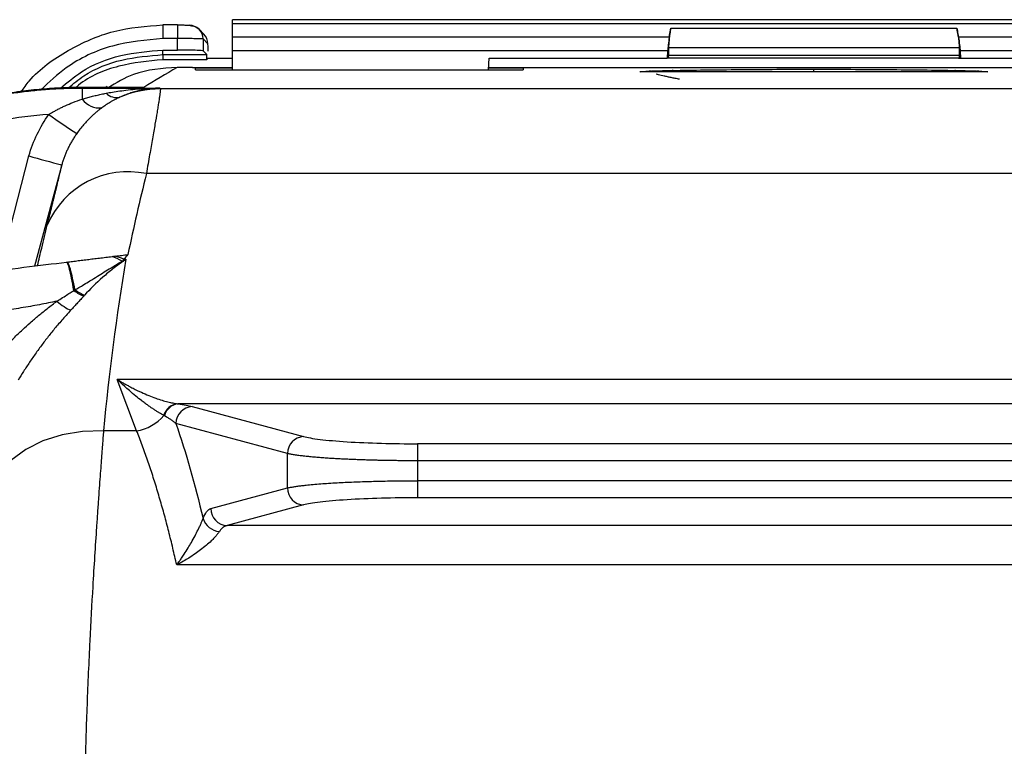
# Model space of a CAD drawing. Header units: millimetres. Extents: x 5 to 597, y 5 to 415.
# Tile 105 of 132: x 316.49 to 328.01, y 380.03 to 388.53. Entities that reach past the tile are written whole.
import ezdxf

# ---------------------------------------------------------------- set-up
doc = ezdxf.new("R2010")
doc.units = ezdxf.units.MM

msp = doc.modelspace()

# ---------------------------------------------------------------- linework, layer by layer
at = {"color": 7, "linetype": 'Continuous', "lineweight": 25}
for p, q in [((318.3354, 388.468), (318.1647, 388.468)), ((332.581, 388.5291), (318.981, 388.5291)), ((318.981, 388.4791), (318.981, 388.5291)), ((332.581, 388.4791), (318.981, 388.4791)), ((318.981, 388.3255), (318.981, 388.4791)), ((324.0897, 388.3255), (324.1064, 388.4301)), ((324.1064, 388.4301), (327.4555, 388.4301)), ((327.4722, 388.3255), (327.4555, 388.4301)), ((318.6442, 388.3607), (318.5884, 388.4164)), ((318.981, 388.1658), (318.981, 388.3255)), ((324.0897, 388.3255), (318.981, 388.3255)), ((332.581, 388.3255), (327.4722, 388.3255)), ((318.3354, 388.308), (318.1647, 388.308)), ((318.3354, 388.1737), (318.3354, 388.308)), ((318.6352, 388.3033), (318.6352, 388.1636)), ((318.6909, 388.2475), (318.6352, 388.3033)), ((324.081, 388.2036), (324.081, 388.1153)), ((324.081, 388.2036), (327.481, 388.2036)), ((327.481, 388.2036), (327.481, 388.1153)), ((318.1647, 388.1737), (318.3354, 388.1737)), ((318.1647, 388.1198), (318.1647, 388.1737)), ((318.1647, 388.1198), (318.6789, 388.1198)), ((318.1647, 388.1198), (318.1647, 388.0599)), ((318.6789, 388.1198), (318.6352, 388.1636)), ((324.0701, 388.1658), (318.981, 388.1658)), ((318.981, 387.9431), (318.981, 388.1658)), ((324.0701, 388.1658), (324.0647, 388.0778)), ((324.081, 388.1153), (327.481, 388.1153)), ((327.4918, 388.1658), (327.4972, 388.0778)), ((332.581, 388.1658), (327.4918, 388.1658)), ((318.681, 388.0599), (318.1647, 388.0599)), ((318.5093, 387.9709), (318.3309, 387.9709)), ((318.5112, 387.9709), (318.3309, 387.9709)), ((318.5112, 387.9709), (318.581, 387.9684)), ((318.581, 387.9684), (318.981, 387.9684)), ((318.681, 388.0778), (318.681, 388.0599)), ((318.681, 388.0778), (318.981, 388.0778)), ((321.9739, 387.9431), (321.981, 388.0778)), ((321.9752, 387.9684), (329.5867, 387.9684)), ((321.981, 388.0778), (324.0647, 388.0778)), ((324.0876, 388.0778), (324.0647, 388.0778)), ((327.4744, 388.0778), (324.0876, 388.0778)), ((327.4744, 388.0778), (327.4972, 388.0778)), ((327.4972, 388.0778), (329.581, 388.0778)), ((318.981, 387.9605), (318.5471, 387.9605)), ((318.5486, 387.9431), (318.5471, 387.9605)), ((318.5486, 387.9431), (322.381, 387.9431)), ((322.381, 387.9605), (321.9748, 387.9605)), ((322.381, 387.9605), (322.3794, 387.9431)), ((322.381, 387.9605), (322.381, 387.9431)), ((327.8172, 387.9207), (323.7447, 387.9207)), ((327.8149, 387.9205), (323.7471, 387.9205)), ((317.9409, 387.7371), (317.2352, 387.7368)), ((317.5117, 387.7458), (317.4968, 387.7369)), ((317.2353, 387.7367), (317.2219, 387.7293)), ((317.2219, 387.7293), (318.1307, 387.7293)), ((317.2219, 387.7293), (317.2219, 387.5988)), ((317.9404, 387.737), (317.2353, 387.7367)), ((333.3173, 387.7189), (318.1349, 387.7189)), ((333.29, 386.7271), (317.9716, 386.7271)), ((317.7063, 385.7267), (317.7326, 385.7267)), ((317.858, 383.718), (317.6309, 384.3188)), ((333.531, 384.3188), (317.6309, 384.3188)), ((332.8187, 384.0333), (318.3432, 384.0333)), ((318.5077, 384.0021), (319.812, 383.6509)), ((317.858, 383.718), (317.4703, 383.718)), ((319.6217, 383.4516), (318.3175, 383.8028)), ((321.1434, 383.5662), (321.1434, 383.367)), ((330.0185, 383.5662), (321.1434, 383.5662)), ((319.6217, 383.0489), (319.6217, 383.4516)), ((330.0185, 383.367), (321.1434, 383.367)), ((321.1434, 383.367), (321.1434, 383.1335)), ((330.0185, 383.1335), (321.1434, 383.1335)), ((321.1434, 383.1335), (321.1434, 382.9343)), ((318.7257, 382.8076), (319.6217, 383.0489)), ((330.0185, 382.9343), (321.1434, 382.9343)), ((319.812, 382.8497), (318.9159, 382.6084)), ((332.246, 382.6084), (318.9159, 382.6084)), ((333.9274, 382.1474), (318.3265, 382.1474))]:
    msp.add_line(p, q, dxfattribs=at)
at = {"color": 8, "linetype": 'Continuous', "lineweight": 25}
for p, q in [((318.1647, 388.468), (318.1647, 388.308)), ((318.3354, 388.468), (318.3354, 388.308)), ((318.3309, 387.9709), (318.3309, 387.9709)), ((325.781, 387.9207), (325.781, 387.9492)), ((317.2352, 387.7368), (317.2353, 387.7367)), ((316.2488, 385.5953), (316.5977, 386.9366)), ((316.9817, 386.8315), (316.6621, 385.646))]:
    msp.add_line(p, q, dxfattribs=at)
at = {"color": 7, "linetype": 'Continuous', "lineweight": 25, "flags": 128}
for points in [[(318.1307, 387.7293), (318.133, 387.7235), (318.1349, 387.7189)], [(317.4703, 383.718), (317.2237, 383.7112), (316.9849, 383.6713), (316.7613, 383.5996), (316.5599, 383.4982), (316.3871, 383.3704), (316.2483, 383.2202), (316.1479, 383.0523), (316.089, 382.872)]]:
    msp.add_lwpolyline(points, dxfattribs=at)
at = {"color": 7, "linetype": 'Continuous', "lineweight": 25}
for centre, radius, start, end in [((318.4755, 388.3035), 0.1597, 45.00113, 90.08017), ((318.5312, 388.2478), 0.1597, 359.92177, 44.99394), ((317.6247, 387.7877), 0.1705, 224.15055, 282.12969), ((318.1352, 386.5184), 1.2004, 90.01617, 113.29379), ((317.4251, 387.7476), 0.2519, 216.20721, 275.73332), ((321.4094, 393.7287), 7.7946, 234.0299, 236.93712), ((318.4203, 392.8414), 6.1797, 252.8469, 256.53799), ((317.7574, 385.7217), 1.028, 77.9709, 156.84704), ((318.356, 383.8487), 0.1871, 96.73793, 164.91631), ((318.3637, 383.8477), 0.1868, 96.29344, 165.82553), ((318.5188, 383.8011), 0.2013, 93.14568, 179.51013), ((317.7809, 384.2246), 0.5124, 278.64768, 320.32665), ((319.823, 383.4499), 0.2013, 93.14568, 179.51013), ((319.823, 383.0506), 0.2013, 180.48987, 266.85432), ((318.9269, 382.8093), 0.2013, 180.48987, 266.85432), ((318.8517, 382.7665), 0.2298, 199.26077, 263.31478)]:
    msp.add_arc(centre, radius, start, end, dxfattribs=at)
at = {"color": 8, "linetype": 'Continuous', "lineweight": 25}
for centre, radius, start, end in [((318.4755, 388.3035), 0.1597, 359.92177, 44.99096), ((323.8504, 387.8092), 0.1186, 70.00768, 88.972), ((324.1194, 387.8703), 0.0648, 51.10268, 86.56748), ((327.4425, 387.8703), 0.0648, 93.43252, 128.89732), ((327.7115, 387.8092), 0.1186, 91.028, 109.99232)]:
    msp.add_arc(centre, radius, start, end, dxfattribs=at)
at = {"color": 7, "linetype": 'Continuous', "lineweight": 25}
for points, knots in [([(316.5065, 387.6846), (316.5372, 387.7278), (316.6799, 387.9285), (317.0503, 388.1832), (317.5829, 388.4244), (317.9708, 388.4534), (318.1647, 388.4679)], [0, 0, 0, 0, 0.0836131, 0.3890259, 0.6945844, 1, 1, 1, 1]), ([(318.3354, 388.4679), (318.3516, 388.4679), (318.369, 388.4678), (318.4028, 388.4673), (318.4191, 388.467), (318.4462, 388.4661), (318.457, 388.4655), (318.4712, 388.4644), (318.4747, 388.4637), (318.4753, 388.4632)], [0, 0, 0, 0, 0.25, 0.25, 0.5, 0.5, 0.75, 0.75, 1, 1, 1, 1]), ([(318.5884, 388.4164), (318.5747, 388.4265), (318.5479, 388.446), (318.4858, 388.4587), (318.4145, 388.4649), (318.362, 388.4655), (318.3354, 388.4658)], [0, 0, 0, 0, 0.2622275, 0.510896, 0.7524441, 1, 1, 1, 1]), ([(324.1064, 388.4301), (324.1028, 388.4078), (324.0993, 388.3845), (324.093, 388.3387), (324.0902, 388.3163), (324.0856, 388.2753), (324.0838, 388.2568), (324.0815, 388.2256), (324.081, 388.213), (324.081, 388.2036)], [0, 0, 0, 0, 0.25, 0.25, 0.5, 0.5, 0.75, 0.75, 1, 1, 1, 1]), ([(327.4555, 388.4301), (327.4591, 388.4078), (327.4626, 388.3845), (327.4689, 388.3387), (327.4718, 388.3163), (327.4764, 388.2753), (327.4781, 388.2568), (327.4804, 388.2256), (327.481, 388.213), (327.481, 388.2036)], [0, 0, 0, 0, 0.25, 0.25, 0.5, 0.5, 0.75, 0.75, 1, 1, 1, 1]), ([(324.0897, 388.3255), (324.0849, 388.2958), (324.0805, 388.2644), (324.0736, 388.2082), (324.0712, 388.1837), (324.0701, 388.1658)], [0, 0, 0, 0, 0.5, 0.5, 1, 1, 1, 1]), ([(327.4722, 388.3255), (327.477, 388.2958), (327.4815, 388.2644), (327.4884, 388.2082), (327.4907, 388.1837), (327.4918, 388.1658)], [0, 0, 0, 0, 0.5, 0.5, 1, 1, 1, 1]), ([(318.6352, 388.3033), (318.6347, 388.3034), (318.6338, 388.3037), (318.6301, 388.304), (318.625, 388.3044), (318.6185, 388.3047), (318.611, 388.305), (318.6026, 388.3053), (318.5935, 388.3056), (318.5839, 388.3058), (318.574, 388.3061), (318.564, 388.3063), (318.554, 388.3065), (318.5359, 388.3068), (318.5077, 388.3071), (318.467, 388.3075), (318.424, 388.3078), (318.3799, 388.308), (318.3501, 388.308), (318.3354, 388.308)], [0, 0, 0, 0, 0.0527728, 0.1035299, 0.1522714, 0.198997, 0.2437068, 0.2864005, 0.327078, 0.3657394, 0.4023844, 0.4370131, 0.4696254, 0.5002211, 0.6043436, 0.7063825, 0.806338, 0.9042104, 1, 1, 1, 1]), ([(318.6953, 388.1614), (318.6949, 388.1847), (318.6943, 388.2071), (318.6928, 388.2383), (318.6918, 388.2467), (318.6909, 388.2475)], [0, 0, 0, 0, 0.5, 0.5, 1, 1, 1, 1]), ([(316.966, 387.7265), (317.0457, 387.7936), (317.2525, 387.9677), (317.6678, 388.1332), (317.9991, 388.1602), (318.1647, 388.1737)], [0, 0, 0, 0, 0.2383924, 0.6192407, 1, 1, 1, 1]), ([(318.6352, 388.1636), (318.634, 388.1648), (318.6265, 388.1661), (318.5959, 388.1686), (318.5728, 388.1698), (318.5147, 388.1717), (318.4799, 388.1725), (318.4075, 388.1735), (318.3701, 388.1737), (318.3354, 388.1737)], [0, 0, 0, 0, 0.25, 0.25, 0.5, 0.5, 0.75, 0.75, 1, 1, 1, 1]), ([(318.681, 388.0599), (318.681, 388.0738), (318.6808, 388.0899), (318.68, 388.1132), (318.6794, 388.1193), (318.6789, 388.1198)], [0, 0, 0, 0, 0.5, 0.5, 1, 1, 1, 1]), ([(318.3309, 387.9709), (318.1565, 387.9591), (317.866, 387.9394), (317.6189, 387.7893), (317.5203, 387.7294)], [0, 0, 0, 0, 0.6004846, 1, 1, 1, 1]), ([(323.8526, 387.9278), (323.8868, 387.9293), (323.929, 387.9305), (324.0207, 387.9329), (324.0709, 387.9339), (324.1233, 387.9349)], [0, 0, 0, 0, 0.5, 0.5, 1, 1, 1, 1]), ([(324.21, 387.8318), (324.1927, 387.8351), (324.1593, 387.8415), (324.1122, 387.8511), (324.0693, 387.8602), (324.0306, 387.8688), (323.996, 387.8769), (323.9653, 387.8843), (323.9466, 387.889), (323.9377, 387.8913)], [0, 0, 0, 0, 0.1791143, 0.3461497, 0.5010945, 0.6439441, 0.7747018, 0.8933796, 1, 1, 1, 1]), ([(324.1233, 387.9349), (324.3654, 387.9395), (324.635, 387.9431), (325.199, 387.948), (325.493, 387.9492), (325.781, 387.9492)], [0, 0, 0, 0, 0.5, 0.5, 1, 1, 1, 1]), ([(325.781, 387.9492), (326.069, 387.9492), (326.3629, 387.948), (326.927, 387.9431), (327.1966, 387.9395), (327.4386, 387.9349)], [0, 0, 0, 0, 0.5, 0.5, 1, 1, 1, 1]), ([(327.4386, 387.9349), (327.4912, 387.9339), (327.5409, 387.9329), (327.6325, 387.9305), (327.6748, 387.9293), (327.7094, 387.9278)], [0, 0, 0, 0, 0.5, 0.5, 1, 1, 1, 1]), ([(314.5356, 387.0449), (314.5679, 387.0623), (314.6322, 387.0968), (314.7292, 387.1459), (314.8256, 387.1926), (314.9215, 387.2367), (315.0167, 387.2784), (315.1113, 387.3178), (315.2051, 387.3548), (315.298, 387.3897), (315.3901, 387.4223), (315.4813, 387.4529), (315.5714, 387.4815), (315.6606, 387.5081), (315.7486, 387.5328), (315.8748, 387.566), (316.0393, 387.6047), (316.2423, 387.6445), (316.4433, 387.6763), (316.6419, 387.7005), (316.8379, 387.7173), (317.0309, 387.7275), (317.1586, 387.7287), (317.2219, 387.7293)], [0, 0, 0, 0, 0.0393589, 0.0781582, 0.116398, 0.1540782, 0.1911988, 0.2277599, 0.2637615, 0.2992035, 0.3340859, 0.3684089, 0.4021723, 0.4353762, 0.4680206, 0.5001054, 0.5751552, 0.6489927, 0.7216181, 0.7930314, 0.8632327, 0.9322222, 1, 1, 1, 1]), ([(317.2353, 387.7367), (317.199, 387.7364), (317.1252, 387.736), (317.0126, 387.7325), (316.8964, 387.7267), (316.7767, 387.7182), (316.6535, 387.7067), (316.527, 387.6921), (316.3971, 387.674), (316.2641, 387.6523), (316.128, 387.6267), (315.989, 387.5969), (315.8308, 387.5587), (315.6551, 387.5106), (315.464, 387.4508), (315.2751, 387.3843), (315.0887, 387.3111), (314.9051, 387.2312), (314.7242, 387.1453), (314.6063, 387.0827), (314.5474, 387.0513)], [0, 0, 0, 0, 0.0388635, 0.0790447, 0.1205436, 0.1633602, 0.2074945, 0.2529465, 0.2997163, 0.3478038, 0.397209, 0.4479319, 0.4999725, 0.5714034, 0.6428348, 0.7142668, 0.7856993, 0.8571323, 0.9285659, 1, 1, 1, 1]), ([(317.2219, 387.5988), (317.2395, 387.6042), (317.2752, 387.6151), (317.3297, 387.63), (317.3858, 387.6441), (317.4435, 387.6572), (317.4826, 387.665), (317.5024, 387.6689)], [0, 0, 0, 0, 0.1900955, 0.3851201, 0.5850978, 0.7900509, 1, 1, 1, 1]), ([(317.5024, 387.6689), (317.5265, 387.6734), (317.5789, 387.683), (317.6641, 387.696), (317.7624, 387.7084), (317.8736, 387.7189), (317.9978, 387.7269), (318.085, 387.7285), (318.1307, 387.7293)], [0, 0, 0, 0, 0.1155551, 0.2515487, 0.4079868, 0.5848733, 0.7822105, 1, 1, 1, 1]), ([(318.1307, 387.7293), (318.1194, 387.729), (318.0949, 387.7282), (318.0556, 387.7254), (317.9993, 387.7196), (317.9451, 387.7109), (317.8848, 387.6981), (317.8345, 387.6853), (317.775, 387.6668), (317.7179, 387.6461), (317.6791, 387.6291), (317.6605, 387.621)], [0, 0, 0, 0, 0.0718999, 0.1552549, 0.2502352, 0.4295711, 0.4996923, 0.6345376, 0.7499775, 0.8804593, 1, 1, 1, 1]), ([(318.1349, 387.7189), (318.1351, 387.7179), (318.1355, 387.7159), (318.1355, 387.7102), (318.1351, 387.7026), (318.1342, 387.6929), (318.133, 387.6811), (318.1313, 387.6671), (318.1291, 387.651), (318.1265, 387.6328), (318.1235, 387.6124), (318.1201, 387.5898), (318.1162, 387.5651), (318.1119, 387.5382), (318.1072, 387.5091), (318.102, 387.4779), (318.0915, 387.4152), (318.0732, 387.3088), (318.0491, 387.1703), (318.0274, 387.0466), (318.0102, 386.9484), (317.9917, 386.8424), (317.9783, 386.7658), (317.9716, 386.7271)], [0, 0, 0, 0, 0.0326776, 0.0654457, 0.098305, 0.1312564, 0.1643004, 0.1974379, 0.2306695, 0.2639958, 0.2974177, 0.3309357, 0.3645506, 0.398263, 0.4320737, 0.4659831, 0.4999921, 0.6232092, 0.7500803, 0.8104545, 0.8722312, 0.9354123, 1, 1, 1, 1]), ([(316.8311, 387.4203), (316.842, 387.4269), (316.8644, 387.4405), (316.8999, 387.4605), (316.9381, 387.4809), (316.979, 387.5015), (317.0371, 387.5288), (317.118, 387.5631), (317.1853, 387.5862), (317.2219, 387.5988)], [0, 0, 0, 0, 0.0877189, 0.181474, 0.2813218, 0.3873112, 0.4994841, 0.7273425, 1, 1, 1, 1]), ([(317.6605, 387.621), (317.6461, 387.6143), (317.6198, 387.602), (317.5844, 387.5831), (317.5448, 387.5606), (317.5007, 387.5331), (317.4664, 387.5086), (317.4503, 387.497)], [0, 0, 0, 0, 0.2004512, 0.3671125, 0.4999893, 0.7635736, 1, 1, 1, 1]), ([(316.8311, 387.4203), (316.4584, 387.3928), (316.0842, 387.3251), (315.3587, 387.1115), (315.0075, 386.9656), (314.6791, 386.7867)], [0, 0, 0, 0, 0.5, 0.5, 1, 1, 1, 1]), ([(316.5977, 386.9366), (316.623, 387.0232), (316.6551, 387.1069), (316.7331, 387.2686), (316.779, 387.3466), (316.8311, 387.4203)], [0, 0, 0, 0, 0.5, 0.5, 1, 1, 1, 1]), ([(317.4503, 387.497), (317.4391, 387.4886), (317.417, 387.472), (317.385, 387.4457), (317.3545, 387.4191), (317.3191, 387.3862), (317.2799, 387.3469), (317.2365, 387.2988), (317.1954, 387.2491), (317.1695, 387.2135), (317.157, 387.1962)], [0, 0, 0, 0, 0.1063006, 0.2087478, 0.3074105, 0.4023645, 0.5576105, 0.7010129, 0.8548871, 1, 1, 1, 1]), ([(317.157, 387.1962), (317.1482, 387.1834), (317.1306, 387.158), (317.1062, 387.1186), (317.0834, 387.0788), (317.0623, 387.0384), (317.0428, 386.9975), (317.025, 386.9563), (317.0089, 386.9149), (316.9943, 386.8734), (316.9859, 386.8454), (316.9817, 386.8315)], [0, 0, 0, 0, 0.114404, 0.2281368, 0.3411277, 0.4533096, 0.5646192, 0.6749966, 0.7843863, 0.8927366, 1, 1, 1, 1]), ([(316.8122, 386.1259), (316.8164, 386.143), (316.8249, 386.1772), (316.8371, 386.2265), (316.8489, 386.2741), (316.8602, 386.3199), (316.8712, 386.364), (316.8817, 386.4063), (316.8917, 386.4468), (316.9013, 386.4856), (316.9105, 386.5227), (316.9192, 386.5579), (316.9323, 386.6113), (316.9481, 386.6768), (316.9623, 386.7374), (316.9718, 386.7802), (316.978, 386.8103), (316.9804, 386.8244), (316.9817, 386.8315)], [0, 0, 0, 0, 0.0461664, 0.0920985, 0.1378279, 0.1833871, 0.2288086, 0.2741253, 0.3193704, 0.3645773, 0.4097793, 0.4550098, 0.5003023, 0.6260723, 0.7513769, 0.8344089, 0.9172077, 1, 1, 1, 1]), ([(317.61, 385.7624), (317.6219, 385.7639), (317.646, 385.7669), (317.6824, 385.7713), (317.7191, 385.7758), (317.7436, 385.7788), (317.7559, 385.7804)], [0, 0, 0, 0, 0.245525, 0.4939524, 0.7454055, 1, 1, 1, 1]), ([(312.1966, 385.0978), (312.3971, 385.1224), (312.7162, 385.1616), (313.1209, 385.2112), (313.3313, 385.2371), (313.4385, 385.2502), (313.4926, 385.2569), (313.5198, 385.2602), (313.5334, 385.2619), (313.5393, 385.2626), (313.5431, 385.2631), (313.5455, 385.2634), (313.6465, 385.2758), (313.8017, 385.2948), (313.9931, 385.3183), (314.0914, 385.3304), (314.1412, 385.3365), (314.1663, 385.3396), (314.1789, 385.3412), (314.1843, 385.3418), (314.1879, 385.3423), (314.1901, 385.3425), (314.2777, 385.3533), (314.42, 385.3708), (314.6089, 385.3939), (314.709, 385.4062), (314.7604, 385.4126), (314.7865, 385.4158), (314.7997, 385.4174), (314.8053, 385.4181), (314.8091, 385.4185), (314.8113, 385.4188), (314.9123, 385.4312), (315.0615, 385.4495), (315.2355, 385.4709), (315.3101, 385.48), (315.3598, 385.4862), (315.3851, 385.4893), (315.5072, 385.5042), (315.6518, 385.522), (315.8171, 385.5423), (315.8989, 385.5523), (315.9396, 385.5573), (315.957, 385.5595), (315.9686, 385.5609), (315.974, 385.5616), (316.3731, 385.6106), (316.726, 385.6539), (317.0387, 385.6923)], [0, 0, 0, 0, 0.125, 0.1875, 0.21875, 0.234375, 0.2421875, 0.2460937, 0.2480469, 0.2490234, 0.2490234, 0.25, 0.25, 0.3125, 0.34375, 0.359375, 0.3671875, 0.3710937, 0.3730469, 0.3740234, 0.3740234, 0.375, 0.375, 0.4375, 0.46875, 0.484375, 0.4921875, 0.4960937, 0.4980469, 0.4990234, 0.4990234, 0.5, 0.5, 0.5625, 0.59375, 0.609375, 0.609375, 0.625, 0.625, 0.6875, 0.71875, 0.734375, 0.7421875, 0.7460937, 0.7460937, 0.75, 0.75, 1, 1, 1, 1]), ([(317.1235, 385.3601), (317.1149, 385.4104), (317.1062, 385.4578), (317.0894, 385.5416), (317.0813, 385.578), (317.0663, 385.6362), (317.0595, 385.6581), (317.0477, 385.6864), (317.0427, 385.6928), (317.0387, 385.6923)], [0, 0, 0, 0, 0.25, 0.25, 0.5, 0.5, 0.75, 0.75, 1, 1, 1, 1]), ([(317.0448, 385.693), (317.0551, 385.6943), (317.0756, 385.6968), (317.1079, 385.7008), (317.1411, 385.7049), (317.1751, 385.7091), (317.2099, 385.7133), (317.2453, 385.7177), (317.2917, 385.7234), (317.3503, 385.7306), (317.4223, 385.7394), (317.4963, 385.7485), (317.5467, 385.7547), (317.5719, 385.7578)], [0, 0, 0, 0, 0.0752254, 0.1490992, 0.2216737, 0.2930052, 0.3631546, 0.432188, 0.5001766, 0.6257562, 0.7506052, 0.8751948, 1, 1, 1, 1]), ([(317.1365, 385.368), (317.1273, 385.417), (317.1179, 385.4631), (317.0998, 385.5445), (317.091, 385.5799), (317.0749, 385.6368), (317.0675, 385.6583), (317.0547, 385.6864), (317.0492, 385.693), (317.0448, 385.693)], [0, 0, 0, 0, 0.25, 0.25, 0.5, 0.5, 0.75, 0.75, 1, 1, 1, 1]), ([(317.1365, 385.368), (317.1518, 385.3767), (317.1867, 385.3966), (317.2452, 385.4318), (317.3178, 385.4763), (317.3973, 385.5257), (317.4781, 385.5759), (317.5508, 385.6207), (317.6202, 385.663), (317.6639, 385.6891), (317.687, 385.7028)], [0, 0, 0, 0, 0.0789424, 0.1809989, 0.3089624, 0.4663947, 0.6116721, 0.7517704, 0.8693204, 1, 1, 1, 1]), ([(317.6944, 385.6968), (317.6572, 385.6712), (317.6192, 385.6433), (317.5611, 385.5978), (317.5416, 385.582), (317.5022, 385.5492), (317.482, 385.532), (317.3836, 385.4452), (317.3122, 385.3745), (317.2491, 385.305)], [0, 0, 0, 0, 0.25, 0.25, 0.375, 0.375, 0.5, 0.5, 1, 1, 1, 1]), ([(317.5719, 385.7578), (317.5783, 385.7585), (317.5909, 385.7601), (317.6036, 385.7617), (317.61, 385.7624)], [0, 0, 0, 0, 0.4992347, 1, 1, 1, 1]), ([(317.7063, 385.7267), (317.7047, 385.7237), (317.7015, 385.7176), (317.6979, 385.7116), (317.6961, 385.7086)], [0, 0, 0, 0, 0.4955754, 1, 1, 1, 1]), ([(316.9256, 385.2349), (316.9367, 385.2419), (316.97, 385.2631), (317.0215, 385.2956), (317.0765, 385.3303), (317.1091, 385.3509), (317.1235, 385.3601)], [0, 0, 0, 0, 0.1655891, 0.4999216, 0.7780262, 1, 1, 1, 1]), ([(317.1235, 385.3601), (317.126, 385.3614), (317.1279, 385.3627), (317.1322, 385.3654), (317.1344, 385.3667), (317.1365, 385.368)], [0, 0, 0, 0, 0.5, 0.5, 1, 1, 1, 1]), ([(316.9256, 385.2349), (316.8923, 385.2279), (316.8245, 385.2136), (316.7209, 385.1934), (316.614, 385.1739), (316.5038, 385.1551), (316.3902, 385.1371), (316.2733, 385.1198), (316.1532, 385.1033), (316.0297, 385.0876), (315.8605, 385.0677), (315.6373, 385.0444), (315.3726, 385.02), (315.0907, 384.9965), (314.7611, 384.9705), (314.4398, 384.9455), (314.1128, 384.9196), (313.8332, 384.8956), (313.5112, 384.8656), (313.1873, 384.8316), (312.8557, 384.7914), (312.5461, 384.7489), (312.3476, 384.7164), (312.2519, 384.7006)], [0, 0, 0, 0, 0.0218494, 0.044344, 0.0674889, 0.0912889, 0.1157484, 0.1408713, 0.1666613, 0.1931219, 0.2202562, 0.2752481, 0.336094, 0.3896367, 0.4554832, 0.5466825, 0.5949759, 0.6643991, 0.7254608, 0.8009649, 0.8718765, 0.9382139, 1, 1, 1, 1]), ([(316.1583, 384.5133), (316.1712, 384.5291), (316.1973, 384.5611), (316.2381, 384.6087), (316.2808, 384.6568), (316.3255, 384.7053), (316.372, 384.7541), (316.4205, 384.8032), (316.471, 384.8525), (316.5352, 384.9132), (316.6151, 384.9853), (316.7125, 385.0684), (316.8165, 385.1526), (316.8887, 385.2071), (316.9256, 385.2349)], [0, 0, 0, 0, 0.0569102, 0.1153464, 0.1753278, 0.2368721, 0.2999958, 0.3647139, 0.4310406, 0.4989889, 0.6147953, 0.7368727, 0.8652624, 1, 1, 1, 1]), ([(316.9257, 385.2349), (316.9536, 385.2109), (316.9821, 385.189), (317.0367, 385.1525), (317.0628, 385.1379), (317.086, 385.1277)], [0, 0, 0, 0, 0.5, 0.5, 1, 1, 1, 1]), ([(317.2395, 385.2944), (317.2279, 385.2817), (317.2042, 385.2557), (317.1669, 385.2153), (317.1273, 385.1725), (317.0999, 385.1428), (317.086, 385.1277)], [0, 0, 0, 0, 0.23229072, 0.47627127, 0.7321192, 1, 1, 1, 1]), ([(317.086, 385.1277), (317.0682, 385.1081), (317.0333, 385.0699), (316.9825, 385.0121), (316.9341, 384.9555), (316.8882, 384.9003), (316.8447, 384.8466), (316.8037, 384.7946), (316.7491, 384.7234), (316.6824, 384.6328), (316.606, 384.5224), (316.5364, 384.4157), (316.4938, 384.3446), (316.4732, 384.3102)], [0, 0, 0, 0, 0.0810103, 0.1589232, 0.2337056, 0.3053276, 0.3737628, 0.4389883, 0.5009846, 0.6372351, 0.765856, 0.8867867, 1, 1, 1, 1]), ([(318.1754, 383.8974), (318.1671, 383.902), (318.1501, 383.9114), (318.1229, 383.9274), (318.0936, 383.9455), (318.062, 383.9659), (318.0282, 383.9887), (317.9922, 384.0139), (317.9541, 384.0418), (317.9062, 384.0781), (317.846, 384.126), (317.7792, 384.1824), (317.7065, 384.2469), (317.6588, 384.2923), (317.6309, 384.3188)], [0, 0, 0, 0, 0.0518067, 0.1066403, 0.1645115, 0.2254292, 0.2894011, 0.3564339, 0.4265335, 0.4997048, 0.6166954, 0.7498781, 0.8537943, 1, 1, 1, 1]), ([(317.6309, 384.3188), (317.6467, 384.3093), (317.6766, 384.2914), (317.7189, 384.2673), (317.7561, 384.2469), (317.7882, 384.2299), (317.8407, 384.2028), (317.911, 384.169), (317.9993, 384.1309), (318.0797, 384.1001), (318.154, 384.0753), (318.221, 384.0565), (318.2809, 384.0427), (318.3168, 384.0372), (318.3341, 384.0345)], [0, 0, 0, 0, 0.0635711, 0.1203819, 0.1704324, 0.2137228, 0.2502532, 0.3834007, 0.5005636, 0.6154632, 0.7227728, 0.8225666, 0.9149368, 1, 1, 1, 1]), ([(318.3175, 383.8028), (318.3164, 383.8038), (318.3142, 383.8057), (318.3096, 383.8096), (318.3015, 383.8163), (318.2844, 383.8297), (318.2591, 383.8477), (318.2241, 383.8703), (318.1977, 383.885), (318.1826, 383.8934)], [0, 0, 0, 0, 0.0312835, 0.0625944, 0.1251783, 0.2502188, 0.499989, 0.715061, 1, 1, 1, 1]), ([(317.4703, 383.718), (317.4684, 383.6922), (317.4642, 383.6376), (317.4575, 383.5493), (317.45, 383.4499), (317.4416, 383.3388), (317.4325, 383.2155), (317.4226, 383.0794), (317.4119, 382.9298), (317.4004, 382.766), (317.3772, 382.4308), (317.3457, 381.936), (317.3078, 381.239), (317.2769, 380.5352), (317.2527, 379.7845), (317.2378, 379.0268), (317.2326, 378.2524), (317.2378, 377.4777), (317.2526, 376.7193), (317.2768, 375.9684), (317.3072, 375.2736), (317.3453, 374.5761), (317.3805, 374.0196), (317.4109, 373.5806), (317.4311, 373.2996), (317.4476, 373.0791), (317.4603, 372.9129), (317.4674, 372.8211), (317.4703, 372.7826)], [0, 0, 0, 0, 0.0095171, 0.02012418, 0.03182124, 0.04460827, 0.05848527, 0.07345222, 0.08950912, 0.10665595, 0.12489271, 0.19231029, 0.25012781, 0.31469559, 0.37477697, 0.43791321, 0.49980832, 0.56177638, 0.62498646, 0.68506452, 0.7496237, 0.80507965, 0.8747788, 0.91069861, 0.94118123, 0.96622601, 0.9858324, 1, 1, 1, 1]), ([(318.3265, 382.1474), (318.3192, 382.1804), (318.3044, 382.2466), (318.2816, 382.3447), (318.2581, 382.4423), (318.2339, 382.5392), (318.209, 382.6355), (318.1835, 382.7309), (318.1573, 382.8256), (318.1304, 382.9195), (318.1028, 383.0124), (318.0746, 383.1044), (318.0457, 383.1955), (318.0161, 383.2855), (317.9858, 383.3744), (317.9549, 383.4623), (317.9233, 383.5489), (317.891, 383.6344), (317.869, 383.69), (317.858, 383.718)], [0, 0, 0, 0, 0.0560767, 0.1124913, 0.169245, 0.2263389, 0.283774, 0.3415516, 0.3996726, 0.4581382, 0.5169494, 0.5761073, 0.6356127, 0.6954668, 0.7556705, 0.8162247, 0.8771304, 0.9383885, 1, 1, 1, 1]), ([(319.812, 383.6509), (319.8543, 383.6395), (319.9184, 383.628), (320.0902, 383.607), (320.1979, 383.5974), (320.4432, 383.5818), (320.5805, 383.5758), (320.8623, 383.568), (321.0063, 383.5662), (321.1434, 383.5662)], [0, 0, 0, 0, 0.25, 0.25, 0.5, 0.5, 0.75, 0.75, 1, 1, 1, 1]), ([(321.1434, 383.367), (321.1244, 383.367), (321.0861, 383.3671), (321.0287, 383.3673), (320.9713, 383.3677), (320.9138, 383.3683), (320.8563, 383.369), (320.799, 383.3699), (320.742, 383.3709), (320.6852, 383.3722), (320.6289, 383.3735), (320.573, 383.3751), (320.5177, 383.3768), (320.4631, 383.3786), (320.4092, 383.3807), (320.3561, 383.3828), (320.3039, 383.3852), (320.2528, 383.3877), (320.1955, 383.3908), (320.1324, 383.3945), (320.064, 383.399), (319.9969, 383.404), (319.9318, 383.4095), (319.8693, 383.4154), (319.8101, 383.4217), (319.7548, 383.4285), (319.7043, 383.4358), (319.6588, 383.4435), (319.6342, 383.4489), (319.6217, 383.4516)], [0, 0, 0, 0, 0.028433, 0.0569847, 0.0856553, 0.114445, 0.143354, 0.1723826, 0.2015309, 0.2307992, 0.2601876, 0.2896965, 0.3193259, 0.3490761, 0.3789472, 0.4089396, 0.4390532, 0.4692885, 0.4996455, 0.5431138, 0.5880404, 0.6344258, 0.6822704, 0.7315746, 0.7823387, 0.834563, 0.8882478, 0.9433934, 1, 1, 1, 1]), ([(319.6217, 383.0489), (319.6274, 383.0502), (319.6386, 383.0528), (319.6574, 383.0565), (319.6773, 383.0601), (319.6983, 383.0637), (319.7202, 383.067), (319.743, 383.0703), (319.7667, 383.0735), (319.791, 383.0765), (319.8158, 383.0794), (319.8832, 383.0869), (320.0043, 383.0978), (320.1647, 383.1083), (320.2975, 383.1151), (320.3967, 383.1195), (320.4988, 383.1232), (320.6035, 383.1264), (320.71, 383.129), (320.8177, 383.131), (320.9262, 383.1325), (321.0348, 383.1334), (321.1073, 383.1335), (321.1434, 383.1335)], [0, 0, 0, 0, 0.02663752, 0.05277895, 0.0784243, 0.10357361, 0.12822688, 0.15238414, 0.17604543, 0.19921076, 0.22188016, 0.24405366, 0.37566234, 0.50029003, 0.55753409, 0.61434486, 0.67072362, 0.72667169, 0.78219042, 0.83728118, 0.8919454, 0.94618451, 1, 1, 1, 1]), ([(321.1434, 382.9343), (321.0063, 382.9343), (320.8623, 382.9325), (320.5805, 382.9247), (320.4432, 382.9187), (320.1979, 382.9031), (320.0902, 382.8935), (319.9184, 382.8725), (319.8543, 382.8611), (319.812, 382.8497)], [0, 0, 0, 0, 0.25, 0.25, 0.5, 0.5, 0.75, 0.75, 1, 1, 1, 1]), ([(318.6347, 382.6907), (318.6472, 382.7234), (318.6617, 382.7509), (318.6928, 382.7909), (318.7093, 382.8032), (318.7257, 382.8076)], [0, 0, 0, 0, 0.5, 0.5, 1, 1, 1, 1]), ([(318.3265, 382.1474), (318.3329, 382.1562), (318.3475, 382.1762), (318.3713, 382.2103), (318.3939, 382.2437), (318.4241, 382.2899), (318.458, 382.3436), (318.5009, 382.4163), (318.5401, 382.4867), (318.5722, 382.5494), (318.5952, 382.5971), (318.6113, 382.6327), (318.6247, 382.6644), (318.6314, 382.682), (318.6347, 382.6906)], [0, 0, 0, 0, 0.0549156, 0.1249383, 0.2044662, 0.249384, 0.3875842, 0.4992237, 0.6334154, 0.7490918, 0.8174899, 0.8817659, 0.942386, 1, 1, 1, 1]), ([(318.9159, 382.6084), (318.912, 382.6076), (318.9046, 382.6061), (318.8939, 382.6022), (318.8842, 382.5975), (318.8755, 382.5923), (318.862, 382.5826), (318.8446, 382.5665), (318.8313, 382.5473), (318.8249, 382.5382)], [0, 0, 0, 0, 0.1188441, 0.2289093, 0.3301979, 0.4227131, 0.5064592, 0.7655807, 1, 1, 1, 1]), ([(318.8249, 382.5382), (318.8221, 382.5339), (318.8163, 382.5251), (318.8058, 382.5111), (318.7939, 382.4962), (318.7804, 382.4804), (318.7653, 382.4639), (318.7487, 382.4467), (318.7193, 382.4178), (318.6719, 382.3755), (318.6082, 382.3248), (318.5388, 382.2748), (318.473, 382.2314), (318.4009, 382.1877), (318.3538, 382.1622), (318.3265, 382.1474)], [0, 0, 0, 0, 0.0318868, 0.064877, 0.0990951, 0.1346524, 0.1716484, 0.2101713, 0.2502993, 0.3666546, 0.5003793, 0.6161926, 0.7504183, 0.8556459, 1, 1, 1, 1])]:
    msp.add_open_spline(points, degree=3, knots=knots, dxfattribs=at)
at = {"color": 8, "linetype": 'Continuous', "lineweight": 25}
for points, knots in [([(318.1647, 388.308), (317.9655, 388.2903), (317.5671, 388.2548), (317.0754, 388.024), (316.8342, 387.8), (316.7392, 387.7118)], [0, 0, 0, 0, 0.3772516, 0.7547165, 1, 1, 1, 1]), ([(317.0577, 387.73), (317.1171, 387.7793), (317.3007, 387.9315), (317.6831, 388.0798), (318.0041, 388.1065), (318.1647, 388.1198)], [0, 0, 0, 0, 0.1931785, 0.5966257, 1, 1, 1, 1]), ([(318.1647, 388.0599), (317.9918, 388.0432), (317.6461, 388.0099), (317.2979, 387.8656), (317.1553, 387.7427), (317.1444, 387.7332)], [0, 0, 0, 0, 0.48007297, 0.96016938, 1, 1, 1, 1]), ([(316.6998, 385.6507), (316.7154, 385.7193), (316.7516, 385.8778), (316.7903, 386.0361), (316.8122, 386.1259)], [0, 0, 0, 0, 0.4328255, 1, 1, 1, 1])]:
    msp.add_open_spline(points, degree=3, knots=knots, dxfattribs=at)
at = {"color": 7, "linetype": 'Continuous', "lineweight": 25}
for points in [[(324.0876, 388.0778), (324.0833, 388.0778), (324.081, 388.0909), (324.081, 388.1153)], [(327.481, 388.1153), (327.481, 388.0909), (327.4787, 388.0778), (327.4744, 388.0778)], [(318.3309, 387.9709), (318.2001, 387.8929), (318.0699, 387.815), (317.9404, 387.737)], [(318.5112, 387.9709), (318.5106, 387.9709), (318.51, 387.9709), (318.5093, 387.9709)], [(323.7471, 387.9205), (323.7639, 387.9231), (323.8, 387.9256), (323.8526, 387.9278)], [(323.7577, 387.9207), (323.7541, 387.9207), (323.7506, 387.9206), (323.7471, 387.9205)], [(327.7094, 387.9278), (327.7619, 387.9256), (327.798, 387.9231), (327.8149, 387.9205)], [(327.8149, 387.9205), (327.8113, 387.9206), (327.8078, 387.9207), (327.8043, 387.9207)], [(317.9716, 386.7271), (317.8945, 386.4127), (317.8226, 386.0971), (317.7559, 385.7804)], [(317.7559, 385.7804), (317.7406, 385.762), (317.7242, 385.744), (317.7063, 385.7267)], [(317.0387, 385.6923), (317.0407, 385.6926), (317.0428, 385.6928), (317.0448, 385.693)], [(317.7326, 385.7267), (317.6214, 385.0606), (317.5338, 384.3902), (317.4703, 383.718)], [(317.687, 385.7028), (317.6484, 385.7248), (317.6097, 385.7433), (317.5719, 385.7578)], [(317.7063, 385.7267), (317.6741, 385.7408), (317.6418, 385.7528), (317.61, 385.7624)], [(317.687, 385.7028), (317.6874, 385.703), (317.6877, 385.7031), (317.6881, 385.7033)], [(317.687, 385.7028), (317.6894, 385.7008), (317.6919, 385.6988), (317.6943, 385.6968)], [(317.6881, 385.7033), (317.6908, 385.705), (317.6935, 385.7067), (317.6961, 385.7086)], [(317.6881, 385.7033), (317.6907, 385.7014), (317.6932, 385.6995), (317.6958, 385.6976)], [(317.6958, 385.6976), (317.6953, 385.6973), (317.6949, 385.697), (317.6944, 385.6968)], [(317.7326, 385.7267), (317.7204, 385.7172), (317.708, 385.7074), (317.6958, 385.6976)], [(317.6961, 385.7086), (317.7083, 385.7147), (317.7204, 385.7207), (317.7326, 385.7267)], [(317.1235, 385.3601), (317.1631, 385.3315), (317.2034, 385.3087), (317.2395, 385.2944)], [(317.1365, 385.368), (317.1752, 385.3405), (317.2137, 385.319), (317.2491, 385.305)], [(317.2491, 385.305), (317.2459, 385.3015), (317.2427, 385.2979), (317.2395, 385.2944)], [(318.3341, 384.0345), (318.3371, 384.0341), (318.3402, 384.0337), (318.3432, 384.0333)], [(318.3432, 384.0333), (318.4122, 384.0235), (318.4669, 384.013), (318.5077, 384.0021)], [(318.1826, 383.8934), (318.1802, 383.8947), (318.1778, 383.8961), (318.1754, 383.8974)], [(318.3175, 383.8028), (318.4344, 383.4655), (318.5412, 383.0913), (318.6347, 382.6907)]]:
    msp.add_open_spline(points, degree=3, dxfattribs=at)

doc.saveas('drawing.dxf')
